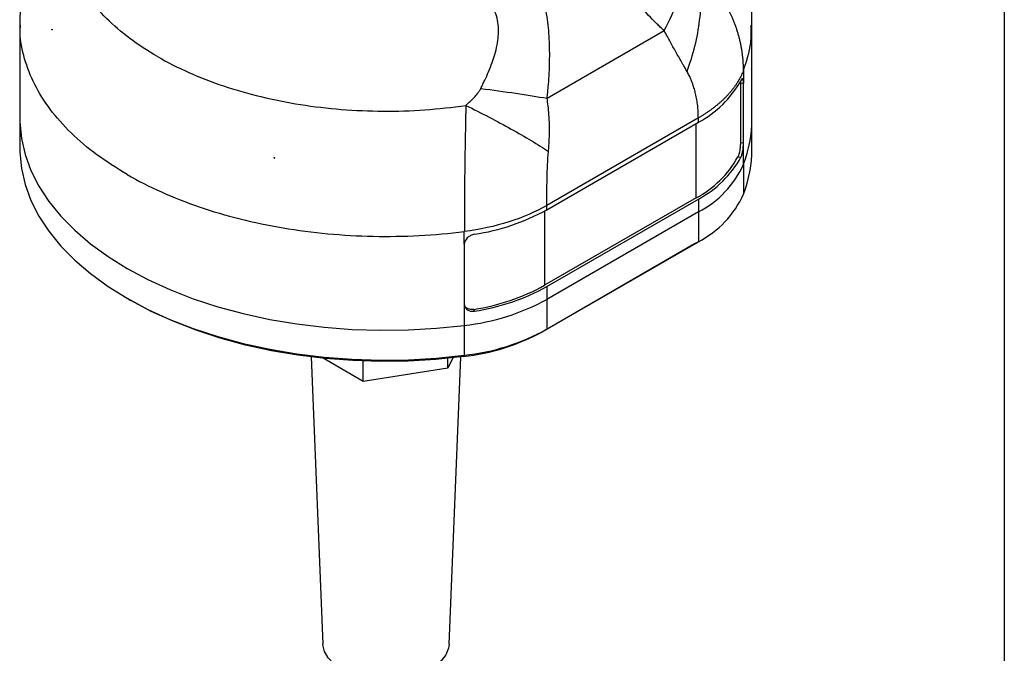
# Model space of a CAD drawing. Header units: millimetres. Extents: x 13 to 546, y 13 to 419.
# Tile 16 of 22: x 452 to 546, y 165 to 226. Entities that reach past the tile are written whole.
import ezdxf

# ---------------------------------------------------------------- set-up
doc = ezdxf.new("R2010")
doc.units = ezdxf.units.MM
doc.header["$LTSCALE"] = 2
doc.linetypes.add('SLD-Solid', pattern=[0])
doc.layers.add('TEXT', color=140, linetype='SLD-Solid', lineweight=25)

msp = doc.modelspace()

# ---------------------------------------------------------------- linework, layer by layer
for p, q in [((451.97, 225.13), (451.97, 216.127)), ((521.97, 216.127), (521.97, 225.13)), ((455.044, 224.712), (455.027, 224.705)), ((455.027, 224.665), (455.027, 224.705)), ((455.027, 224.705), (455.069, 224.669)), ((502.379, 218.117), (513.572, 224.579)), ((520.866, 219.595), (520.866, 213.879)), ((520.866, 219.595), (521.159, 219.558)), ((521.159, 213.842), (521.159, 219.558)), ((451.97, 216.127), (451.97, 213.269)), ((516.843, 216.233), (502.352, 207.868)), ((502.352, 207.455), (516.843, 215.821)), ((516.631, 208.594), (516.631, 215.698)), ((516.843, 215.821), (516.843, 216.233)), ((521.97, 213.269), (521.97, 216.127)), ((520.866, 213.879), (521.159, 213.842)), ((521.159, 211.801), (521.159, 213.842)), ((476.325, 212.41), (476.262, 212.434)), ((476.336, 212.42), (476.325, 212.41)), ((476.325, 212.37), (476.325, 212.41)), ((520.62, 212.503), (520.914, 212.466)), ((521.159, 211.801), (521.159, 208.943)), ((516.631, 208.594), (502.14, 200.229)), ((502.352, 200.106), (516.843, 208.472)), ((516.843, 208.472), (516.843, 207.247)), ((502.14, 207.335), (502.14, 200.229)), ((502.352, 207.455), (502.352, 207.868)), ((516.843, 207.247), (502.352, 198.882)), ((516.843, 207.247), (516.843, 204.389)), ((502.352, 196.024), (516.843, 204.389)), ((516.843, 204.389), (516.49, 204.185)), ((494.464, 204.147), (494.464, 198.432)), ((516.49, 204.185), (501.998, 195.819)), ((502.352, 200.106), (502.352, 198.882)), ((462.217, 198.984), (462.571, 198.78)), ((502.352, 198.882), (502.352, 196.024)), ((494.464, 198.432), (494.464, 196.39)), ((495.434, 197.756), (495.37, 197.926)), ((494.464, 196.39), (494.464, 193.532)), ((502.352, 196.024), (501.998, 195.819)), ((479.818, 193.377), (480.933, 165.92)), ((484.8, 191.039), (480.974, 193.247)), ((493.361, 193.289), (492.898, 192.291)), ((492.898, 192.291), (492.898, 193.24)), ((493.007, 165.92), (494.123, 193.377)), ((494.464, 193.532), (494.357, 193.406)), ((484.8, 191.039), (484.8, 192.984)), ((492.898, 192.291), (484.8, 191.039))]:
    msp.add_line(p, q)
at = {"flags": 128}
for points in [[(521.159, 220.783), (521.159, 220.097), (521.159, 219.558)], [(451.97, 216.127), (451.974, 215.818), (452.119, 214.265), (452.471, 212.723), (453.026, 211.2), (453.784, 209.707), (454.738, 208.253), (455.883, 206.844), (457.212, 205.491), (458.718, 204.201), (460.391, 202.981), (462.221, 201.84), (464.199, 200.783), (466.311, 199.817), (468.546, 198.948), (470.89, 198.18), (473.33, 197.519), (475.85, 196.969), (478.436, 196.532), (481.073, 196.211), (483.745, 196.008), (486.436, 195.924), (489.13, 195.96), (491.811, 196.116), (494.464, 196.39)], [(451.97, 216.127), (451.974, 215.818), (452.119, 214.265), (452.471, 212.723), (453.026, 211.2), (453.784, 209.707), (454.738, 208.253), (455.883, 206.844), (457.212, 205.491), (458.718, 204.201), (460.391, 202.981), (462.221, 201.84), (464.199, 200.783), (466.311, 199.817), (468.546, 198.948), (470.89, 198.18), (473.33, 197.519), (475.85, 196.969), (478.436, 196.532), (481.073, 196.211), (483.745, 196.008), (486.436, 195.924), (489.13, 195.96), (491.811, 196.116), (494.464, 196.39)], [(451.97, 213.269), (451.974, 212.961), (452.119, 211.407), (452.471, 209.865), (453.026, 208.343), (453.784, 206.85), (454.738, 205.395), (455.883, 203.986), (457.212, 202.633), (458.718, 201.343), (460.391, 200.123), (462.221, 198.982), (464.199, 197.925), (466.311, 196.959), (468.546, 196.09), (470.89, 195.322), (473.33, 194.661), (475.85, 194.111), (478.436, 193.674), (481.073, 193.353), (483.745, 193.15), (486.436, 193.066), (489.13, 193.102), (491.811, 193.258), (494.464, 193.532)], [(494.464, 204.147), (494.464, 204.833), (494.464, 205.372)], [(494.357, 193.406), (491.742, 193.136), (489.099, 192.982), (486.444, 192.947), (483.791, 193.029), (481.158, 193.229), (478.558, 193.545), (476.009, 193.976), (473.525, 194.519), (471.12, 195.171), (468.809, 195.927), (466.606, 196.784), (464.524, 197.736), (462.575, 198.778), (462.571, 198.78)], [(493.007, 165.92), (492.951, 165.52), (492.696, 164.894), (492.246, 164.306), (491.616, 163.775), (490.828, 163.32), (489.909, 162.957), (488.889, 162.697), (487.804, 162.549), (486.691, 162.52), (485.588, 162.609), (484.531, 162.813), (483.558, 163.126), (482.7, 163.537), (481.989, 164.032), (481.446, 164.594), (481.092, 165.204), (480.938, 165.841), (480.933, 165.92)]]:
    msp.add_lwpolyline(points, dxfattribs=at)
for centre, radius, start, end in [((467.832, 232.09), 14.764, 209.98473, 210.17619), ((512.2, 224.625), 9.953, 297.80647, 331.09968), ((509.844, 216.163), 12.126, 338.91736, 359.83038), ((509.844, 213.305), 12.126, 338.91736, 359.83038), ((486.255, 264.003), 52.528, 259.03333, 259.11548), ((512.069, 217.241), 9.776, 297.81794, 331.00982), ((512.2, 217.276), 9.953, 297.80647, 331.09968), ((512.527, 215.659), 9.454, 297.16289, 335.91654), ((512.527, 212.801), 9.454, 297.16289, 335.91654), ((492.35, 225.542), 20.668, 278.58126, 298.94245), ((492.33, 217.965), 20.269, 278.62517, 298.94632), ((492.35, 218.193), 20.668, 278.58126, 298.94245), ((492.124, 217.534), 21.273, 276.3157, 298.73802), ((492.124, 214.676), 21.273, 276.3157, 298.73802), ((492.09, 213.889), 20.608, 276.3157, 298.73802)]:
    msp.add_arc(centre, radius, start, end)
for points, knots in [([(465.114, 222.107), (463.228, 223.196), (461.589, 224.426), (458.909, 227.087), (457.868, 228.518), (456.457, 231.486), (456.086, 233.023), (456.037, 236.101), (456.36, 237.642), (457.018, 239.133)], [0, 0, 0, 0, 0.25, 0.25, 0.5, 0.5, 0.75, 0.75, 1, 1, 1, 1]), ([(513.572, 224.579), (513.46, 224.681), (513.235, 224.886), (512.791, 225.307), (512.031, 226.071), (510.994, 227.243), (509.858, 228.798), (508.865, 230.513), (508.044, 232.378), (507.394, 234.355), (506.957, 236.054), (506.648, 237.43), (506.503, 238.122), (506.431, 238.467)], [0, 0, 0, 0, 0.031255, 0.062509, 0.125015, 0.250007, 0.374984, 0.499972, 0.624969, 0.749975, 0.874981, 0.93749, 1, 1, 1, 1]), ([(521.96, 225.105), (521.964, 225.193), (521.992, 225.97), (521.878, 227.433), (521.608, 229.471), (521.156, 231.47), (520.538, 233.416), (519.96, 234.904), (519.544, 235.715), (519.437, 235.923)], [0, 0, 0, 0, 0.023586, 0.207728, 0.390791, 0.573127, 0.75515, 0.937298, 1, 1, 1, 1]), ([(502.379, 218.117), (502.398, 218.296), (502.436, 218.653), (502.506, 219.369), (502.597, 220.626), (502.652, 222.427), (502.576, 224.226), (502.422, 225.649), (502.257, 226.708), (502.044, 227.748), (501.695, 229.108), (501.15, 230.751), (500.502, 232.328), (499.95, 233.563), (499.664, 234.173), (499.521, 234.478)], [0, 0, 0, 0, 0.031253, 0.062502, 0.125003, 0.249981, 0.374943, 0.437449, 0.499977, 0.563048, 0.625019, 0.75001, 0.874997, 0.937498, 1, 1, 1, 1]), ([(453.693, 234.075), (453.612, 233.884), (453.252, 233.032), (452.789, 231.459), (452.311, 229.381), (452.051, 227.289), (451.943, 225.859), (451.973, 225.132), (451.974, 225.101)], [0, 0, 0, 0, 0.067757, 0.302517, 0.534113, 0.763002, 0.989655, 1, 1, 1, 1]), ([(496.04, 219.056), (496.104, 219.187), (496.233, 219.448), (496.486, 219.974), (496.791, 220.661), (497.111, 221.48), (497.392, 222.336), (497.601, 223.174), (497.733, 224.063), (497.748, 224.93), (497.616, 225.795), (497.326, 226.595), (496.898, 227.307), (496.361, 227.943), (495.559, 228.688), (494.656, 229.326), (493.848, 229.823), (493.371, 230.098), (493.129, 230.233), (492.998, 230.307)], [0, 0, 0, 0, 0.031246, 0.062489, 0.124974, 0.191863, 0.249946, 0.316534, 0.374931, 0.440185, 0.500202, 0.561611, 0.62513, 0.684844, 0.750107, 0.875029, 0.937514, 0.966051, 1, 1, 1, 1]), ([(513.572, 224.579), (514.106, 225.569), (514.558, 226.572), (515.259, 228.53), (515.509, 229.484), (515.653, 230.378)], [0, 0, 0, 0, 0.5, 0.5, 1, 1, 1, 1]), ([(515.761, 220.684), (516.057, 221.471), (516.31, 222.283), (516.716, 223.926), (516.869, 224.757), (517.068, 226.405), (517.113, 227.222), (517.096, 228.81), (517.034, 229.582), (516.922, 230.317)], [0, 0, 0, 0, 0.25, 0.25, 0.5, 0.5, 0.75, 0.75, 1, 1, 1, 1]), ([(521.159, 220.783), (521.157, 220.899), (521.155, 221.132), (521.139, 221.481), (521.114, 221.829), (521.079, 222.176), (521.035, 222.522), (520.98, 222.866), (520.916, 223.209), (520.843, 223.55), (520.76, 223.889), (520.667, 224.226), (520.565, 224.561), (520.454, 224.893), (520.334, 225.222), (520.205, 225.548), (520.002, 226.021), (519.709, 226.626), (519.304, 227.343), (518.869, 228.019), (518.41, 228.652), (517.93, 229.244), (517.438, 229.798), (517.092, 230.146), (516.922, 230.317)], [0, 0, 0, 0, 0.033652, 0.067253, 0.100805, 0.134308, 0.167765, 0.201175, 0.234541, 0.267864, 0.301146, 0.334388, 0.367591, 0.400755, 0.433883, 0.466973, 0.500027, 0.579064, 0.655563, 0.729519, 0.800933, 0.869815, 0.936167, 1, 1, 1, 1]), ([(462.221, 210.822), (461.226, 211.439), (459.236, 212.674), (456.788, 214.781), (454.787, 217.034), (453.286, 219.417), (452.351, 221.888), (451.935, 223.8), (452.009, 224.873), (452.025, 225.104)], [0, 0, 0, 0, 0.159384, 0.318768, 0.478152, 0.637536, 0.796919, 0.956303, 1, 1, 1, 1]), ([(521.159, 220.783), (521.45, 221.656), (521.926, 223.087), (521.907, 224.541), (521.9, 225.107)], [0, 0, 0, 0, 0.610972, 1, 1, 1, 1]), ([(515.761, 220.684), (515.691, 220.806), (515.564, 221.028), (515.386, 221.332), (515.19, 221.669), (514.962, 222.066), (514.689, 222.55), (514.413, 223.043), (514.143, 223.531), (513.866, 224.042), (513.676, 224.39), (513.572, 224.579)], [0, 0, 0, 0, 0.101249, 0.184583, 0.250005, 0.375203, 0.500007, 0.62619, 0.750007, 0.863575, 1, 1, 1, 1]), ([(465.114, 222.107), (466.999, 221.019), (469.129, 220.073), (473.739, 218.525), (476.218, 217.925), (481.359, 217.11), (484.022, 216.896), (489.354, 216.868), (492.023, 217.054), (494.606, 217.434)], [0, 0, 0, 0, 0.25, 0.25, 0.5, 0.5, 0.75, 0.75, 1, 1, 1, 1]), ([(516.843, 216.233), (516.841, 216.344), (516.838, 216.557), (516.824, 216.862), (516.804, 217.138), (516.768, 217.509), (516.702, 217.974), (516.593, 218.513), (516.464, 219.008), (516.32, 219.46), (516.154, 219.89), (515.971, 220.299), (515.831, 220.556), (515.761, 220.684)], [0, 0, 0, 0, 0.0717084, 0.1372727, 0.1967038, 0.2500165, 0.3772803, 0.500031, 0.6053795, 0.7078908, 0.8077184, 0.9050284, 1, 1, 1, 1]), ([(521.159, 220.783), (521.128, 220.705), (521.067, 220.551), (520.963, 220.323), (520.85, 220.096), (520.727, 219.872), (520.595, 219.651), (520.454, 219.432), (520.303, 219.216), (520.144, 219.003), (519.977, 218.794), (519.8, 218.587), (519.616, 218.384), (519.424, 218.184), (519.224, 217.988), (519.016, 217.795), (518.801, 217.606), (518.579, 217.42), (518.35, 217.239), (518.115, 217.061), (517.873, 216.887), (517.624, 216.718), (517.37, 216.552), (517.11, 216.39), (516.932, 216.286), (516.843, 216.233)], [0, 0, 0, 0, 0.045265, 0.090367, 0.135307, 0.180085, 0.2247, 0.269152, 0.313443, 0.357571, 0.401536, 0.445339, 0.48898, 0.532458, 0.575774, 0.618927, 0.661918, 0.704747, 0.747413, 0.789917, 0.832258, 0.874437, 0.916454, 0.958308, 1, 1, 1, 1]), ([(521.159, 219.558), (521.159, 219.666), (521.153, 219.757), (521.131, 219.898), (521.115, 219.947), (521.05, 220.018), (520.986, 219.961), (520.914, 219.814)], [0, 0, 0, 0, 0.25, 0.25, 0.5, 0.5, 1, 1, 1, 1]), ([(494.606, 217.434), (494.694, 217.511), (494.829, 217.631), (495.098, 217.874), (495.4, 218.176), (495.697, 218.52), (495.88, 218.78), (495.976, 218.935), (496.018, 219.016), (496.04, 219.056)], [0, 0, 0, 0, 0.160913, 0.250039, 0.500058, 0.749996, 0.874989, 0.937494, 1, 1, 1, 1]), ([(496.04, 219.056), (497.186, 218.906), (498.317, 218.749), (500.458, 218.433), (501.467, 218.273), (502.379, 218.117)], [0, 0, 0, 0, 0.5, 0.5, 1, 1, 1, 1]), ([(502.51, 213.034), (502.523, 213.192), (502.551, 213.514), (502.581, 214.005), (502.604, 214.513), (502.614, 215.038), (502.608, 215.716), (502.569, 216.503), (502.489, 217.351), (502.414, 217.875), (502.379, 218.117)], [0, 0, 0, 0, 0.094001, 0.190783, 0.290501, 0.393465, 0.500017, 0.689358, 0.856617, 1, 1, 1, 1]), ([(494.606, 217.434), (494.604, 217.29), (494.599, 216.997), (494.591, 216.553), (494.583, 216.099), (494.574, 215.636), (494.565, 215.165), (494.556, 214.684), (494.547, 214.195), (494.538, 213.698), (494.53, 213.193), (494.522, 212.681), (494.514, 212.163), (494.507, 211.639), (494.496, 210.785), (494.484, 209.598), (494.474, 208.355), (494.47, 207.374), (494.468, 206.663), (494.466, 205.998), (494.465, 205.578), (494.464, 205.372)], [0, 0, 0, 0, 0.034084, 0.068893, 0.10443, 0.140696, 0.177691, 0.215417, 0.253875, 0.293065, 0.332989, 0.373648, 0.41504, 0.457165, 0.500022, 0.62232, 0.750002, 0.816396, 0.880191, 0.941389, 1, 1, 1, 1]), ([(494.606, 217.434), (495.355, 217.067), (496.1, 216.69), (497.555, 215.931), (498.264, 215.55), (499.616, 214.797), (500.259, 214.426), (501.456, 213.708), (502.009, 213.362), (502.51, 213.034)], [0, 0, 0, 0, 0.25, 0.25, 0.5, 0.5, 0.75, 0.75, 1, 1, 1, 1]), ([(520.866, 213.879), (520.866, 213.771), (520.86, 213.651), (520.838, 213.397), (520.822, 213.264), (520.757, 212.883), (520.693, 212.649), (520.62, 212.503)], [0, 0, 0, 0, 0.25, 0.25, 0.5, 0.5, 1, 1, 1, 1]), ([(520.914, 212.466), (520.95, 212.539), (520.984, 212.632), (521.045, 212.849), (521.072, 212.972), (521.136, 213.353), (521.159, 213.626), (521.159, 213.842)], [0, 0, 0, 0, 0.25, 0.25, 0.5, 0.5, 1, 1, 1, 1]), ([(502.352, 207.868), (502.353, 208.682), (502.357, 209.552), (502.396, 211.306), (502.43, 212.193), (502.51, 213.034)], [0, 0, 0, 0, 0.5, 0.5, 1, 1, 1, 1]), ([(462.221, 210.822), (464.286, 209.63), (466.611, 208.588), (471.635, 206.868), (474.334, 206.191), (479.938, 205.244), (482.844, 204.974), (488.681, 204.857), (491.612, 205.011), (494.464, 205.372)], [0, 0, 0, 0, 0.25, 0.25, 0.5, 0.5, 0.75, 0.75, 1, 1, 1, 1]), ([(502.352, 207.868), (501.278, 207.247), (500.05, 206.715), (497.385, 205.872), (495.948, 205.561), (494.464, 205.372)], [0, 0, 0, 0, 0.5, 0.5, 1, 1, 1, 1]), ([(495.434, 205.105), (495.307, 205.084), (495.182, 205.044), (494.947, 204.927), (494.84, 204.851), (494.57, 204.588), (494.464, 204.363), (494.464, 204.147)], [0, 0, 0, 0, 0.25, 0.25, 0.5, 0.5, 1, 1, 1, 1]), ([(494.464, 198.432), (494.464, 198.324), (494.489, 198.221), (494.587, 198.036), (494.66, 197.955), (494.929, 197.766), (495.18, 197.715), (495.434, 197.756)], [0, 0, 0, 0, 0.25, 0.25, 0.5, 0.5, 1, 1, 1, 1]), ([(495.37, 197.926), (495.261, 197.917), (495.044, 197.9), (494.758, 198.001), (494.564, 198.138), (494.51, 198.256), (494.493, 198.292)], [0, 0, 0, 0, 0.290416, 0.580849, 0.870975, 1, 1, 1, 1])]:
    msp.add_open_spline(points, degree=3, knots=knots)
for points in [[(455.069, 224.669), (455.055, 224.668), (455.041, 224.666), (455.027, 224.665)], [(520.86, 219.761), (520.864, 219.711), (520.866, 219.656), (520.866, 219.595)], [(476.262, 212.434), (476.283, 212.413), (476.304, 212.391), (476.325, 212.37)], [(476.325, 212.37), (476.328, 212.387), (476.332, 212.403), (476.336, 212.42)]]:
    msp.add_open_spline(points, degree=3)
at = {"layer": 'TEXT'}
msp.add_line((546.1, 419.1), (546.1, 12.7), dxfattribs=at)

doc.saveas('drawing.dxf')
